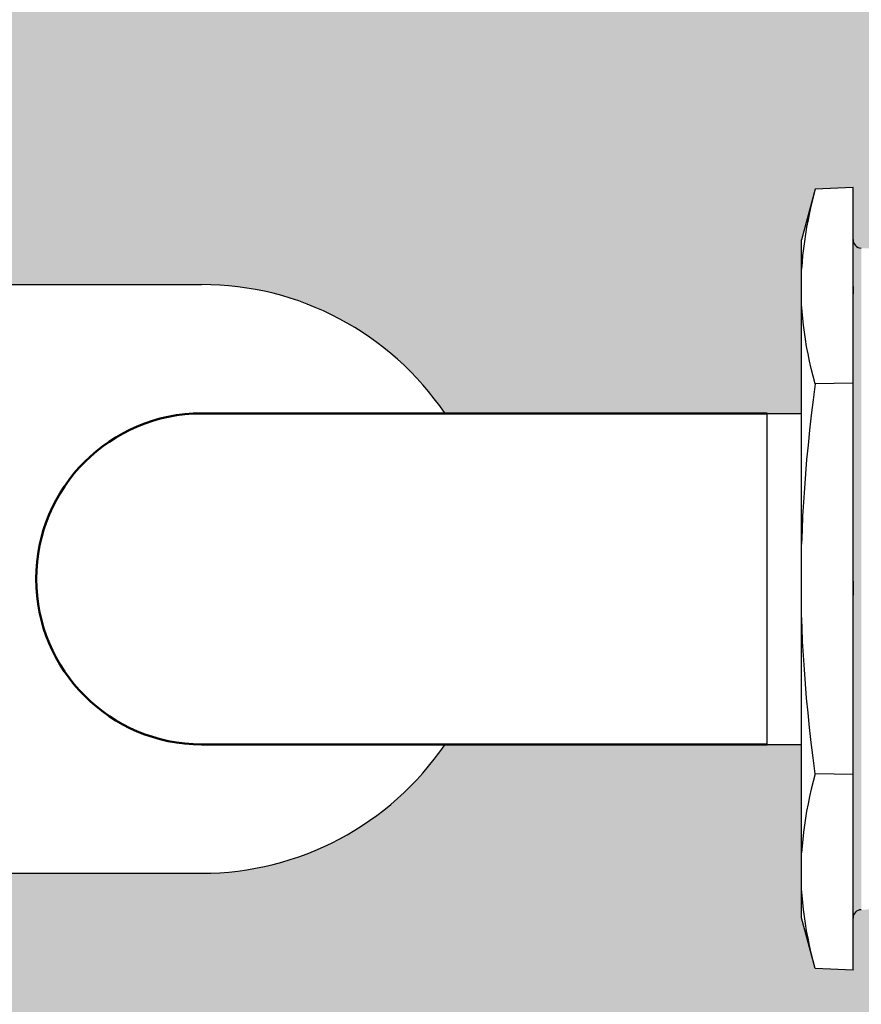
# Model space of a CAD drawing. Extents: x -118729 to -53705, y 33529 to 45095.
# Tile 58 of 83: x -59979 to -59861, y 35468 to 35605. Entities that reach past the tile are written whole.
import ezdxf

# ---------------------------------------------------------------- set-up
doc = ezdxf.new("R2010")
doc.units = 0
doc.header["$LTSCALE"] = 10
doc.header["$MEASUREMENT"] = 0
doc.linetypes.add('phl_thick', pattern=[0])
doc.layers.add('AM_0', color=7, linetype='CONTINUOUS', lineweight=50)
doc.layers.add('AM_8', color=1, linetype='CONTINUOUS', lineweight=25)
doc.layers.add('projection', color=7, linetype='CONTINUOUS')

msp = doc.modelspace()

# ---------------------------------------------------------------- hatches: boundary and pattern name
at = {"layer": 'AM_8'}
h = msp.add_hatch(dxfattribs=at)
h.set_pattern_fill('HEX', color=9, scale=1.600000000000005, angle=45, style=0)
h.set_pattern_definition([(45, (-46406.56915548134, 36684.14023366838), (-6.221703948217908, 6.221703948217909), [5.080000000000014, -10.16000000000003]), (165, (-46406.56915548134, 36684.14023366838), (-2.277301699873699, -8.499005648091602), [5.08, -10.16]), (104.9999999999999, (-46402.97705303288, 36687.73233611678), (-8.499005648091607, -2.277301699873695), [5.08, -10.16])])
edge = h.paths.add_edge_path(flags=16)
edge.add_line((-59825.65901947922, 35580.71476859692), (-59825.65901947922, 35580.56656859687))
edge.add_line((-59825.65901947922, 35580.56656859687), (-59824.23933547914, 35581.98625259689))
edge.add_line((-59824.23933547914, 35581.98625259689), (-59823.32782928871, 35581.07474846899))
edge.add_arc((-59774.45901947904, 35527.11476859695), 72.79999999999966, 92.8344637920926, 132.1655355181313, ccw=False)
edge.add_line((-59778.05901947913, 35599.82570312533), (-59778.05901947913, 35601.11476859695))
edge.add_line((-59778.05901947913, 35601.11476859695), (-59770.85901947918, 35601.11476859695))
edge.add_line((-59770.85901947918, 35601.11476859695), (-59770.85901947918, 35599.82570312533))
edge.add_arc((-59774.45901947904, 35527.11476859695), 72.79999999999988, 47.83446448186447, 87.1655362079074, ccw=False)
edge.add_line((-59725.59020966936, 35581.07474846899), (-59724.67870347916, 35581.98625259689))
edge.add_line((-59724.67870347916, 35581.98625259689), (-59719.58753547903, 35576.89508459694))
edge.add_line((-59719.58753547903, 35576.89508459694), (-59720.49903960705, 35575.98357840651))
edge.add_arc((-59774.45901947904, 35527.11476859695), 72.80000000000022, 2.8344637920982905, 42.16553551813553, ccw=False)
edge.add_line((-59701.74808495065, 35530.71476859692), (-59700.45901947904, 35530.71476859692))
edge.add_line((-59700.45901947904, 35530.71476859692), (-59700.45901947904, 35523.51476859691))
edge.add_line((-59700.45901947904, 35523.51476859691), (-59701.74808495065, 35523.51476859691))
edge.add_arc((-59774.45901947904, 35527.11476859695), 72.7999999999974, 317.8344644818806, 357.1655362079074, ccw=False)
edge.add_line((-59720.49903960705, 35478.24595878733), (-59719.58753547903, 35477.3344525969))
edge.add_line((-59719.58753547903, 35477.3344525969), (-59724.67870347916, 35472.24328459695))
edge.add_line((-59724.67870347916, 35472.24328459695), (-59725.59020966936, 35473.15478872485))
edge.add_arc((-59774.45901947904, 35527.11476859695), 72.79999999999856, 272.8344637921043, 312.1655355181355, ccw=False)
edge.add_line((-59770.85901947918, 35454.40383406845), (-59770.85901947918, 35453.11476859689))
edge.add_line((-59770.85901947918, 35453.11476859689), (-59778.05901947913, 35453.11476859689))
edge.add_line((-59778.05901947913, 35453.11476859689), (-59778.05901947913, 35454.40383406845))
edge.add_arc((-59774.45901947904, 35527.11476859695), 72.79999999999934, 227.8344644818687, 267.1655362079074, ccw=False)
edge.add_line((-59823.32782928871, 35473.15478872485), (-59824.23933547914, 35472.24328459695))
edge.add_line((-59824.23933547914, 35472.24328459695), (-59825.57318406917, 35473.57713318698))
edge.add_line((-59825.57318406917, 35473.57713318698), (-59825.65901947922, 35473.51476859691))
edge.add_line((-59825.65901947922, 35473.51476859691), (-59844.45901947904, 35473.51476859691))
edge.add_line((-59844.45901947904, 35473.51476859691), (-59844.45901947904, 35472.39476699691))
edge.add_line((-59844.45901947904, 35472.39476699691), (-59858.45901947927, 35472.39476699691))
edge.add_line((-59858.45901947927, 35472.39476699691), (-59858.45901947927, 35481.61712367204))
edge.add_line((-59858.45901947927, 35481.61712367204), (-59859.40622096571, 35481.58752219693))
edge.add_line((-59859.40622096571, 35481.58752219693), (-59860.30944656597, 35480.8561013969))
edge.add_line((-59860.30944656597, 35480.8561013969), (-59861.44370416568, 35480.82065579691))
edge.add_line((-59861.44370416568, 35480.82065579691), (-59861.44370416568, 35573.40888139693))
edge.add_line((-59861.44370416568, 35573.40888139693), (-59860.30944656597, 35573.37343579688))
edge.add_line((-59860.30944656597, 35573.37343579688), (-59859.40622096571, 35572.64201499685))
edge.add_line((-59859.40622096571, 35572.64201499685), (-59858.45901947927, 35572.61241352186))
edge.add_line((-59858.45901947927, 35572.61241352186), (-59858.45901947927, 35581.83477019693))
edge.add_line((-59858.45901947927, 35581.83477019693), (-59844.45901947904, 35581.83477019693))
edge.add_line((-59844.45901947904, 35581.83477019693), (-59844.45901947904, 35580.71476859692))
edge.add_line((-59844.45901947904, 35580.71476859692), (-59825.65901947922, 35580.71476859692))
edge = h.paths.add_edge_path(flags=16)
edge.add_line((-60455.40638900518, 35462.44064142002), (-60431.64092047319, 35462.44064142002))
edge.add_line((-60431.64092047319, 35462.44064142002), (-60425.6995533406, 35462.44064142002))
edge.add_line((-60425.6995533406, 35462.44064142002), (-60395.99271767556, 35462.44064142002))
edge.add_line((-60395.99271767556, 35462.44064142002), (-60390.05135054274, 35462.44064142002))
edge.add_line((-60390.05135054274, 35462.44064142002), (-60350.04062979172, 35462.44064142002))
edge.add_arc((-60338.15760940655, 35421.22233482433), 42.89702754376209, -103.58519168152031, 106.0819924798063, ccw=False)
edge.add_line((-60348.23373073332, 35379.52549140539), (-61022.16533288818, 35379.52549140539))
edge.add_line((-61022.16533288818, 35379.52549140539), (-61022.16533288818, 35375.35306732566))
edge.add_line((-61022.16533288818, 35375.35306732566), (-61031.56373336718, 35375.35306732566))
edge.add_line((-61031.56373336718, 35375.35306732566), (-61031.56373336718, 35466.61306549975))
edge.add_line((-61031.56373336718, 35466.61306549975), (-61022.16533288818, 35466.61306549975))
edge.add_line((-61022.16533288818, 35466.61306549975), (-61022.16533288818, 35462.44064142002))
edge.add_line((-61022.16533288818, 35462.44064142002), (-61001.88206312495, 35462.44064142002))
edge.add_line((-61001.88206312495, 35462.44064142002), (-60966.36396244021, 35462.44064142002))
edge.add_line((-60966.36396244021, 35462.44064142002), (-60930.71575964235, 35462.44064142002))
edge.add_line((-60930.71575964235, 35462.44064142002), (-60924.77439250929, 35462.44064142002))
edge.add_line((-60924.77439250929, 35462.44064142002), (-60895.06755684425, 35462.44064142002))
edge.add_line((-60895.06755684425, 35462.44064142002), (-60889.12618971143, 35462.44064142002))
edge.add_line((-60889.12618971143, 35462.44064142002), (-60823.77115124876, 35462.44064142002))
edge.add_line((-60823.77115124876, 35462.44064142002), (-60817.82978411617, 35462.44064142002))
edge.add_line((-60817.82978411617, 35462.44064142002), (-60788.12294845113, 35462.44064142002))
edge.add_line((-60788.12294845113, 35462.44064142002), (-60782.18158131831, 35462.44064142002))
edge.add_line((-60782.18158131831, 35462.44064142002), (-60740.59201138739, 35462.44064142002))
edge.add_line((-60740.59201138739, 35462.44064142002), (-60710.88517572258, 35462.44064142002))
edge.add_line((-60710.88517572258, 35462.44064142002), (-60645.53013726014, 35462.44064142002))
edge.add_line((-60645.53013726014, 35462.44064142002), (-60639.58877012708, 35462.44064142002))
edge.add_line((-60639.58877012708, 35462.44064142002), (-60574.23373166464, 35462.44064142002))
edge.add_line((-60574.23373166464, 35462.44064142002), (-60568.29236453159, 35462.44064142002))
edge.add_line((-60568.29236453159, 35462.44064142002), (-60538.58552886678, 35462.44064142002))
edge.add_line((-60538.58552886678, 35462.44064142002), (-60532.64416173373, 35462.44064142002))
edge.add_line((-60532.64416173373, 35462.44064142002), (-60467.28912327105, 35462.44064142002))
edge.add_line((-60467.28912327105, 35462.44064142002), (-60461.34775613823, 35462.44064142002))
edge.add_line((-60461.34775613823, 35462.44064142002), (-60458.48897031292, 35462.44064142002))
edge.add_line((-60458.48897031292, 35462.44064142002), (-60455.40638900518, 35462.44064142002))
edge = h.paths.add_edge_path(flags=16)
edge.add_line((-60640.50384603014, 35580.71476859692), (-60640.50384603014, 35580.61916299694))
edge.add_line((-60640.50384603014, 35580.61916299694), (-60632.5118476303, 35580.61916299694))
edge.add_line((-60632.5118476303, 35580.61916299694), (-60632.04246283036, 35580.14893019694))
edge.add_line((-60632.04246283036, 35580.14893019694), (-60631.57725323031, 35579.68286539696))
edge.add_line((-60631.57725323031, 35579.68286539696), (-60631.11615643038, 35579.22090859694))
edge.add_line((-60631.11615643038, 35579.22090859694), (-60630.65911963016, 35578.76300459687))
edge.add_line((-60630.65911963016, 35578.76300459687), (-60630.2060916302, 35578.30909819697))
edge.add_line((-60630.2060916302, 35578.30909819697), (-60629.75701963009, 35577.85914139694))
edge.add_line((-60629.75701963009, 35577.85914139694), (-60629.31184763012, 35577.41307819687))
edge.add_line((-60629.31184763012, 35577.41307819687), (-60582.22324923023, 35577.41307819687))
edge.add_line((-60582.22324923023, 35577.41307819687), (-60580.77630043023, 35576.3978157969))
edge.add_line((-60580.77630043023, 35576.3978157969), (-60579.3592964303, 35575.40348939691))
edge.add_line((-60579.3592964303, 35575.40348939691), (-60577.97132043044, 35574.42944779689))
edge.add_line((-60577.97132043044, 35574.42944779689), (-60576.61151803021, 35573.47508059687))
edge.add_line((-60576.61151803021, 35573.47508059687), (-60575.27902283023, 35572.53979019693))
edge.add_line((-60575.27902283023, 35572.53979019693), (-60573.97302923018, 35571.62300859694))
edge.add_line((-60573.97302923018, 35571.62300859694), (-60572.69275563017, 35570.72418939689))
edge.add_line((-60572.69275563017, 35570.72418939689), (-60572.5118476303, 35570.71476859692))
edge.add_line((-60572.5118476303, 35570.71476859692), (-60555.71184763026, 35568.96476859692))
edge.add_arc((-60555.71184763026, 35566.5647685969), 2.4, 0, 90, ccw=False)
edge.add_line((-60553.31184763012, 35566.5647685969), (-60553.31184763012, 35557.11476859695))
edge.add_line((-60553.31184763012, 35557.11476859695), (-60093.00622096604, 35557.11476859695))
edge.add_line((-60093.00622096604, 35557.11476859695), (-60093.00622096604, 35566.5647685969))
edge.add_arc((-60090.60622096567, 35566.5647685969), 2.4, 90, 180, ccw=False)
edge.add_line((-60090.60622096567, 35568.96476859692), (-60073.80622096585, 35570.71476859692))
edge.add_line((-60073.80622096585, 35570.71476859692), (-60073.62531296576, 35570.72418939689))
edge.add_line((-60073.62531296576, 35570.72418939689), (-60072.34503936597, 35571.62300859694))
edge.add_line((-60072.34503936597, 35571.62300859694), (-60071.03904576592, 35572.53979019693))
edge.add_line((-60071.03904576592, 35572.53979019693), (-60069.70655056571, 35573.47508059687))
edge.add_line((-60069.70655056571, 35573.47508059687), (-60068.34674816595, 35574.42944779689))
edge.add_line((-60068.34674816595, 35574.42944779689), (-60066.95877216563, 35575.40348939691))
edge.add_line((-60066.95877216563, 35575.40348939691), (-60065.54176816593, 35576.3978157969))
edge.add_line((-60065.54176816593, 35576.3978157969), (-60064.09481936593, 35577.41307819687))
edge.add_line((-60064.09481936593, 35577.41307819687), (-60017.00622096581, 35577.41307819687))
edge.add_line((-60017.00622096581, 35577.41307819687), (-60016.56104896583, 35577.85914139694))
edge.add_line((-60016.56104896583, 35577.85914139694), (-60016.11197696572, 35578.30909819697))
edge.add_line((-60016.11197696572, 35578.30909819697), (-60015.65894896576, 35578.76300459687))
edge.add_line((-60015.65894896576, 35578.76300459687), (-60015.20191216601, 35579.22090859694))
edge.add_line((-60015.20191216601, 35579.22090859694), (-60014.74081536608, 35579.68286539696))
edge.add_line((-60014.74081536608, 35579.68286539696), (-60014.2756057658, 35580.14893019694))
edge.add_line((-60014.2756057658, 35580.14893019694), (-60013.80622096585, 35580.61916299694))
edge.add_line((-60013.80622096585, 35580.61916299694), (-60005.81422256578, 35580.61916299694))
edge.add_line((-60005.81422256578, 35580.61916299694), (-60005.81422256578, 35580.71476859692))
edge.add_line((-60005.81422256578, 35580.71476859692), (-60005.80622096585, 35580.71476859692))
edge.add_line((-60005.80622096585, 35580.71476859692), (-60005.80622096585, 35575.11476859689))
edge.add_line((-60005.80622096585, 35575.11476859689), (-60002.6062209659, 35575.11476859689))
edge.add_line((-60002.6062209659, 35575.11476859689), (-60000.78416576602, 35568.31476859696))
edge.add_line((-60000.78416576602, 35568.31476859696), (-59953.80622096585, 35568.31476859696))
edge.add_arc((-59953.80622096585, 35527.11476859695), 41.20000000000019, 34.20364142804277, 90, ccw=False)
edge.add_line((-59919.7319731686, 35550.27476939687), (-59869.80622096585, 35550.27476939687))
edge.add_line((-59869.80622096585, 35550.27476939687), (-59869.80622096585, 35574.55476779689))
edge.add_line((-59869.80622096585, 35574.55476779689), (-59867.9020433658, 35581.66125259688))
edge.add_line((-59867.9020433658, 35581.66125259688), (-59862.6062209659, 35581.87476619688))
edge.add_line((-59862.6062209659, 35581.87476619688), (-59862.6062209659, 35569.39808139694))
edge.add_line((-59862.6062209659, 35569.39808139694), (-59862.6059017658, 35569.04881099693))
edge.add_line((-59862.6059017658, 35569.04881099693), (-59862.60529136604, 35568.70542699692))
edge.add_line((-59862.60529136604, 35568.70542699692), (-59862.60479296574, 35568.36942539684))
edge.add_line((-59862.60479296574, 35568.36942539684), (-59862.60479296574, 35568.03989659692))
edge.add_line((-59862.60479296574, 35568.03989659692), (-59862.60529136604, 35567.7039253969))
edge.add_line((-59862.60529136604, 35567.7039253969), (-59862.6059017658, 35567.3605813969))
edge.add_line((-59862.6059017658, 35567.3605813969), (-59862.6062209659, 35567.01132939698))
edge.add_line((-59862.6062209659, 35567.01132939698), (-59862.6062209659, 35529.36899739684))
edge.add_line((-59862.6062209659, 35529.36899739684), (-59862.60598416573, 35528.70971019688))
edge.add_line((-59862.60598416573, 35528.70971019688), (-59862.60549616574, 35528.06134299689))
edge.add_line((-59862.60549616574, 35528.06134299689), (-59862.60509056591, 35527.42641099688))
edge.add_line((-59862.60509056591, 35527.42641099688), (-59862.60509056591, 35526.80312619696))
edge.add_line((-59862.60509056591, 35526.80312619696), (-59862.60549616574, 35526.16819419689))
edge.add_line((-59862.60549616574, 35526.16819419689), (-59862.60598416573, 35525.51982699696))
edge.add_line((-59862.60598416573, 35525.51982699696), (-59862.6062209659, 35524.86053979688))
edge.add_line((-59862.6062209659, 35524.86053979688), (-59862.6062209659, 35472.35477099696))
edge.add_line((-59862.6062209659, 35472.35477099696), (-59867.9020433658, 35472.5682845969))
edge.add_line((-59867.9020433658, 35472.5682845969), (-59869.80622096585, 35479.67476939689))
edge.add_line((-59869.80622096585, 35479.67476939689), (-59869.80622096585, 35503.95476779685))
edge.add_line((-59869.80622096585, 35503.95476779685), (-59919.7319731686, 35503.95476779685))
edge.add_arc((-59953.80622096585, 35527.11476859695), 41.20000000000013, 270.00000000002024, 325.7963585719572, ccw=False)
edge.add_line((-59953.80622096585, 35485.91476859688), (-60000.78416576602, 35485.91476859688))
edge.add_line((-60000.78416576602, 35485.91476859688), (-60002.6062209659, 35479.11476859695))
edge.add_line((-60002.6062209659, 35479.11476859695), (-60005.80622096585, 35479.11476859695))
edge.add_line((-60005.80622096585, 35479.11476859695), (-60005.80622096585, 35473.51476859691))
edge.add_line((-60005.80622096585, 35473.51476859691), (-60005.81422256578, 35473.51476859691))
edge.add_line((-60005.81422256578, 35473.51476859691), (-60005.81422256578, 35473.6103741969))
edge.add_line((-60005.81422256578, 35473.6103741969), (-60013.80622096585, 35473.6103741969))
edge.add_line((-60013.80622096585, 35473.6103741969), (-60014.2756057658, 35474.0806069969))
edge.add_line((-60014.2756057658, 35474.0806069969), (-60014.74081536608, 35474.54667179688))
edge.add_line((-60014.74081536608, 35474.54667179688), (-60015.20191216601, 35475.0086285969))
edge.add_line((-60015.20191216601, 35475.0086285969), (-60015.65894896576, 35475.46653259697))
edge.add_line((-60015.65894896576, 35475.46653259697), (-60016.11197696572, 35475.92043899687))
edge.add_line((-60016.11197696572, 35475.92043899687), (-60016.56104896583, 35476.3703957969))
edge.add_line((-60016.56104896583, 35476.3703957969), (-60017.00622096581, 35476.81645899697))
edge.add_line((-60017.00622096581, 35476.81645899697), (-60064.09481936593, 35476.81645899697))
edge.add_line((-60064.09481936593, 35476.81645899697), (-60065.54176816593, 35477.83172139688))
edge.add_line((-60065.54176816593, 35477.83172139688), (-60066.95877216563, 35478.82604779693))
edge.add_line((-60066.95877216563, 35478.82604779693), (-60068.34674816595, 35479.80008939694))
edge.add_line((-60068.34674816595, 35479.80008939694), (-60069.70655056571, 35480.75445659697))
edge.add_line((-60069.70655056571, 35480.75445659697), (-60071.03904576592, 35481.68974699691))
edge.add_line((-60071.03904576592, 35481.68974699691), (-60072.34503936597, 35482.60652859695))
edge.add_line((-60072.34503936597, 35482.60652859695), (-60073.62531296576, 35483.50534779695))
edge.add_line((-60073.62531296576, 35483.50534779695), (-60073.80622096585, 35483.51476859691))
edge.add_line((-60073.80622096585, 35483.51476859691), (-60090.60622096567, 35485.26476859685))
edge.add_arc((-60090.60622096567, 35487.66476859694), 2.4, 180, 270, ccw=False)
edge.add_line((-60093.00622096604, 35487.66476859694), (-60093.00622096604, 35497.11476859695))
edge.add_line((-60093.00622096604, 35497.11476859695), (-60553.31184763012, 35497.11476859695))
edge.add_line((-60553.31184763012, 35497.11476859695), (-60553.31184763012, 35487.66476859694))
edge.add_arc((-60555.71184763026, 35487.66476859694), 2.4, 270, 360, ccw=False)
edge.add_line((-60555.71184763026, 35485.26476859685), (-60572.5118476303, 35483.51476859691))
edge.add_line((-60572.5118476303, 35483.51476859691), (-60572.69275563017, 35483.50534779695))
edge.add_line((-60572.69275563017, 35483.50534779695), (-60573.97302923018, 35482.60652859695))
edge.add_line((-60573.97302923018, 35482.60652859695), (-60575.27902283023, 35481.68974699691))
edge.add_line((-60575.27902283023, 35481.68974699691), (-60576.61151803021, 35480.75445659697))
edge.add_line((-60576.61151803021, 35480.75445659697), (-60577.97132043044, 35479.80008939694))
edge.add_line((-60577.97132043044, 35479.80008939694), (-60579.3592964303, 35478.82604779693))
edge.add_line((-60579.3592964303, 35478.82604779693), (-60580.77630043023, 35477.83172139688))
edge.add_line((-60580.77630043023, 35477.83172139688), (-60582.22324923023, 35476.81645899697))
edge.add_line((-60582.22324923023, 35476.81645899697), (-60629.31184763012, 35476.81645899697))
edge.add_line((-60629.31184763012, 35476.81645899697), (-60629.75701963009, 35476.3703957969))
edge.add_line((-60629.75701963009, 35476.3703957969), (-60630.2060916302, 35475.92043899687))
edge.add_line((-60630.2060916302, 35475.92043899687), (-60630.65911963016, 35475.46653259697))
edge.add_line((-60630.65911963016, 35475.46653259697), (-60631.11615643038, 35475.0086285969))
edge.add_line((-60631.11615643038, 35475.0086285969), (-60631.57725323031, 35474.54667179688))
edge.add_line((-60631.57725323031, 35474.54667179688), (-60632.04246283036, 35474.0806069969))
edge.add_line((-60632.04246283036, 35474.0806069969), (-60632.5118476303, 35473.6103741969))
edge.add_line((-60632.5118476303, 35473.6103741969), (-60640.50384603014, 35473.6103741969))
edge.add_line((-60640.50384603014, 35473.6103741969), (-60640.50384603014, 35473.51476859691))
edge.add_line((-60640.50384603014, 35473.51476859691), (-60640.51184763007, 35473.51476859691))
edge.add_line((-60640.51184763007, 35473.51476859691), (-60640.51184763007, 35479.11476859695))
edge.add_line((-60640.51184763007, 35479.11476859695), (-60643.71184763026, 35479.11476859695))
edge.add_line((-60643.71184763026, 35479.11476859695), (-60645.53390283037, 35485.91476859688))
edge.add_line((-60645.53390283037, 35485.91476859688), (-60692.5118476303, 35485.91476859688))
edge.add_arc((-60692.5118476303, 35527.11476859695), 41.19999999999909, 215.0146870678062, 270, ccw=False)
edge.add_line((-60726.25485314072, 35503.47476903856), (-60769.88919012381, 35503.47476859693))
edge.add_arc((-60769.88919012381, 35497.63476859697), 5.840000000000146, 90, 114.6519509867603)
edge.add_line((-60772.32508355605, 35502.94250099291), (-60777.46076212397, 35498.5263405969))
edge.add_line((-60777.46076212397, 35498.5263405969), (-60777.46076299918, 35498.52634147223))
edge.add_arc((-60780.28919012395, 35501.35476859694), 3.999999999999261, 269.9999656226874, 314.9999999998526, ccw=False)
edge.add_line((-60780.28919252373, 35497.35476859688), (-60780.28919252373, 35497.35476779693))
edge.add_line((-60780.28919252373, 35497.35476779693), (-60797.29142612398, 35497.35476779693))
edge.add_line((-60797.29142612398, 35497.35476779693), (-60797.2691245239, 35497.37789419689))
edge.add_line((-60797.2691245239, 35497.37789419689), (-60797.25458532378, 35497.40066619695))
edge.add_line((-60797.25458532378, 35497.40066619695), (-60797.2472493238, 35497.42296859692))
edge.add_line((-60797.2472493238, 35497.42296859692), (-60797.246541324, 35497.44478299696))
edge.add_line((-60797.246541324, 35497.44478299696), (-60797.25232772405, 35497.46696619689))
edge.add_line((-60797.25232772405, 35497.46696619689), (-60797.26518132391, 35497.48964619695))
edge.add_line((-60797.26518132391, 35497.48964619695), (-60797.28568932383, 35497.51270539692))
edge.add_line((-60797.28568932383, 35497.51270539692), (-60797.31449812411, 35497.53602139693))
edge.add_line((-60797.31449812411, 35497.53602139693), (-60797.35218052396, 35497.55947659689))
edge.add_line((-60797.35218052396, 35497.55947659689), (-60797.39938532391, 35497.58295099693))
edge.add_line((-60797.39938532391, 35497.58295099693), (-60797.45681972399, 35497.60632779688))
edge.add_line((-60797.45681972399, 35497.60632779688), (-60797.39584532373, 35497.65507659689))
edge.add_line((-60797.39584532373, 35497.65507659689), (-60797.33662932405, 35497.70482619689))
edge.add_line((-60797.33662932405, 35497.70482619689), (-60797.27931732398, 35497.75534459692))
edge.add_line((-60797.27931732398, 35497.75534459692), (-60797.22404372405, 35497.80641579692))
edge.add_line((-60797.22404372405, 35497.80641579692), (-60797.17093092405, 35497.85781019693))
edge.add_line((-60797.17093092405, 35497.85781019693), (-60797.11967332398, 35497.9097573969))
edge.add_line((-60797.11967332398, 35497.9097573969), (-60797.06875812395, 35497.9637797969))
edge.add_line((-60797.06875812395, 35497.9637797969), (-60797.06875812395, 35556.26575739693))
edge.add_line((-60797.06875812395, 35556.26575739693), (-60797.11967332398, 35556.31977979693))
edge.add_line((-60797.11967332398, 35556.31977979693), (-60797.17093092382, 35556.37172699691))
edge.add_line((-60797.17093092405, 35556.37172699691), (-60797.22404372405, 35556.42312139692))
edge.add_line((-60797.22404372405, 35556.42312139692), (-60797.27931732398, 35556.47419259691))
edge.add_line((-60797.27931732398, 35556.47419259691), (-60797.33662932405, 35556.52471099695))
edge.add_line((-60797.33662932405, 35556.52471099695), (-60797.39584532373, 35556.57446059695))
edge.add_line((-60797.39584532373, 35556.57446059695), (-60797.45681972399, 35556.6232093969))
edge.add_line((-60797.45681972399, 35556.6232093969), (-60797.37121172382, 35556.65999579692))
edge.add_line((-60797.37121172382, 35556.65999579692), (-60797.30984692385, 35556.69685819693))
edge.add_line((-60797.30984692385, 35556.69685819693), (-60797.27023492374, 35556.73333579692))
edge.add_line((-60797.27023492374, 35556.73333579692), (-60797.2499837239, 35556.76896459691))
edge.add_line((-60797.2499837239, 35556.76896459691), (-60797.24674852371, 35556.80342859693))
edge.add_line((-60797.24674852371, 35556.80342859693), (-60797.2599077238, 35556.83858139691))
edge.add_line((-60797.2599077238, 35556.83858139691), (-60797.29142612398, 35556.87476939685))
edge.add_line((-60797.29142612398, 35556.87476939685), (-60780.28919252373, 35556.87476939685))
edge.add_line((-60780.28919252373, 35556.87476939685), (-60780.28919252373, 35556.87476859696))
edge.add_arc((-60780.28919012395, 35552.87476859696), 3.99999999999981, 44.999999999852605, 90.0000343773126, ccw=False)
edge.add_line((-60777.46076299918, 35555.70319572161), (-60777.46076212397, 35555.70319659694))
edge.add_line((-60777.46076212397, 35555.70319659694), (-60775.44659743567, 35553.86236962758))
edge.add_arc((-60780.26107492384, 35547.67476859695), 7.840000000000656, 43.03502016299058, 52.1140621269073, ccw=False)
edge.add_line((-60774.53053107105, 35553.02513934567), (-60772.41481901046, 35551.0915041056))
edge.add_arc((-60770.60327266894, 35555.03880394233), 4.343141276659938, 245.3480457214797, 279.4633509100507)
edge.add_line((-60769.88918772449, 35550.75476859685), (-60726.25485283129, 35550.75476859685))
edge.add_arc((-60692.5118476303, 35527.11476859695), 41.19999999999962, 89.99999999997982, 144.9853121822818, ccw=False)
edge.add_line((-60692.5118476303, 35568.31476859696), (-60645.53390283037, 35568.31476859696))
edge.add_line((-60645.53390283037, 35568.31476859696), (-60643.71184763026, 35575.11476859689))
edge.add_line((-60643.71184763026, 35575.11476859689), (-60640.51184763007, 35575.11476859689))
edge.add_line((-60640.51184763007, 35575.11476859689), (-60640.51184763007, 35580.71476859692))
edge.add_line((-60640.51184763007, 35580.71476859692), (-60640.50384603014, 35580.71476859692))
edge = h.paths.add_edge_path()
edge.add_arc((-60753.08494265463, 35953.94102134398), 268.3364670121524, 201.7314666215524, 216.1050728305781)
edge.add_arc((-60925.72155674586, 35814.62507965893), 48.00000000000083, 203.0661873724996, 249.9330365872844)
edge.add_arc((-60942.05398108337, 35769.91476859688), 0.3999999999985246, 249.9330365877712, 270)
edge.add_line((-60942.05398108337, 35769.51476859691), (-60941.84997184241, 35769.51476859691))
edge.add_line((-60941.84997184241, 35769.51476859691), (-60941.71034195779, 35753.51476859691))
edge.add_line((-60941.71034195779, 35753.51476859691), (-60941.04997184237, 35753.51476859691))
edge.add_line((-60941.04997184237, 35753.51476859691), (-60941.04997184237, 35749.51476859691))
edge.add_line((-60941.04997184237, 35749.51476859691), (-60940.24997184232, 35748.71476859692))
edge.add_line((-60940.24997184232, 35748.71476859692), (-60937.1535408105, 35748.71476859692))
edge.add_line((-60937.1535408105, 35748.71476859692), (-60936.05089903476, 35622.36453595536))
edge.add_arc((-60934.45095995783, 35622.3784984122), 1.599999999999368, 180.4999999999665, 225.0000000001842)
edge.add_line((-60935.58233080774, 35621.2471275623), (-60932.31860099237, 35617.98339774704))
edge.add_arc((-60933.44997184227, 35616.85202689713), 1.600000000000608, -5.210836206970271e-10, 44.999999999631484, ccw=False)
edge.add_line((-60931.84997184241, 35616.85202689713), (-60931.84997184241, 35492.3147685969))
edge.add_arc((-60925.44997184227, 35492.3147685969), 6.400000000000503, 180, 270)
edge.add_line((-60925.44997184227, 35485.91476859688), (-60846.24997184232, 35485.91476859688))
edge.add_arc((-60846.24997184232, 35492.3147685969), 6.39999999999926, 270, 360)
edge.add_line((-60839.84997184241, 35492.3147685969), (-60839.84997184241, 35503.95476779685))
edge.add_line((-60839.84997184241, 35503.95476779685), (-60802.89264692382, 35503.95476779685))
edge.add_line((-60802.89264692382, 35503.95476779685), (-60802.89264692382, 35502.8683085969))
edge.add_line((-60802.89264692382, 35502.8683085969), (-60802.59584532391, 35499.47587099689))
edge.add_line((-60802.59584532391, 35499.47587099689), (-60802.59584532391, 35554.75366619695))
edge.add_line((-60802.59584532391, 35554.75366619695), (-60802.89264692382, 35551.36122859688))
edge.add_line((-60802.89264692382, 35551.36122859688), (-60802.89264692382, 35550.27476939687))
edge.add_line((-60802.89264692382, 35550.27476939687), (-60839.84997184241, 35550.27476939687))
edge.add_line((-60839.84997184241, 35550.27476939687), (-60839.84997184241, 35616.85202689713))
edge.add_arc((-60838.24997184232, 35616.85202689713), 1.600000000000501, 134.9999999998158, 180, ccw=False)
edge.add_line((-60839.38134269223, 35617.98339774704), (-60836.11761287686, 35621.2471275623))
edge.add_arc((-60837.24898372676, 35622.3784984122), 1.600000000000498, 315.0000000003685, 359.5000000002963)
edge.add_line((-60835.64904465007, 35622.36453595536), (-60834.54640287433, 35748.71476859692))
edge.add_line((-60834.54640287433, 35748.71476859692), (-60831.44997184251, 35748.71476859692))
edge.add_line((-60831.44997184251, 35748.71476859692), (-60830.64997184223, 35749.51476859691))
edge.add_line((-60830.64997184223, 35749.51476859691), (-60830.64997184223, 35753.51476859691))
edge.add_line((-60830.64997184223, 35753.51476859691), (-60829.9896017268, 35753.51476859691))
edge.add_line((-60829.9896017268, 35753.51476859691), (-60829.84997184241, 35769.51476859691))
edge.add_line((-60829.84997184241, 35769.51476859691), (-60829.64596260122, 35769.51476859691))
edge.add_arc((-60829.64596260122, 35769.91476859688), 0.4000000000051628, 270, 290.0669634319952)
edge.add_arc((-60845.97838693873, 35814.62507965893), 47.99999999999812, 290.0669634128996, 336.9338126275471)
edge.add_arc((-61018.61500103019, 35953.94102134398), 268.3364670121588, 323.8949271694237, 338.2685333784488)
edge.add_line((-60769.3493763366, 35854.58757210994), (-59609.64856172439, 35854.58757210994))
edge.add_line((-59609.64856172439, 35854.58757210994), (-59606.17789842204, 35834.98363005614))
edge.add_line((-59606.17789842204, 35834.98363005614), (-59600.19445970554, 35804.17620838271))
edge.add_line((-59600.19445970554, 35804.17620838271), (-59594.8218914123, 35777.91284600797))
edge.add_line((-59594.8218914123, 35777.91284600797), (-59590.12096078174, 35754.64049998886))
edge.add_line((-59590.12096078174, 35754.64049998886), (-59586.15243505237, 35732.80612738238))
edge.add_line((-59586.15243505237, 35732.80612738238), (-59582.9530943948, 35711.15148495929))
edge.add_line((-59582.9530943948, 35711.15148495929), (-59580.46377071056, 35689.59752834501))
edge.add_line((-59580.46377071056, 35689.59752834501), (-59578.60130883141, 35668.3600128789))
edge.add_line((-59578.60130883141, 35668.3600128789), (-59577.28255359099, 35647.65469390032))
edge.add_line((-59577.28255359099, 35647.65469390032), (-59576.42434982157, 35627.69732674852))
edge.add_line((-59576.42434982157, 35627.69732674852), (-59575.94354235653, 35608.70366676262))
edge.add_line((-59575.94354235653, 35608.70366676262), (-59575.75697602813, 35590.88946928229))
edge.add_line((-59575.75697602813, 35590.88946928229), (-59575.78149566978, 35574.47048964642))
edge.add_line((-59575.78149566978, 35574.47048964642), (-59575.95260273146, 35559.5982893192))
edge.add_line((-59575.95260273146, 35559.5982893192), (-59576.28042513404, 35546.16765426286))
edge.add_line((-59576.28042513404, 35546.16765426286), (-59576.79374741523, 35534.00917656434))
edge.add_line((-59576.79374741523, 35534.00917656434), (-59577.52135411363, 35522.95344831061))
edge.add_line((-59577.52135411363, 35522.95344831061), (-59578.49202976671, 35512.83106158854))
edge.add_line((-59578.49202976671, 35512.83106158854), (-59579.73455891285, 35503.47260848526))
edge.add_line((-59579.73455891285, 35503.47260848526), (-59581.27772609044, 35494.70868108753))
edge.add_line((-59581.27772609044, 35494.70868108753), (-59583.1503158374, 35486.36987148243))
edge.add_line((-59583.1503158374, 35486.36987148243), (-59585.36778652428, 35478.32299735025))
edge.add_line((-59585.36778652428, 35478.32299735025), (-59587.89229185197, 35470.57977874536))
edge.add_line((-59587.89229185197, 35470.57977874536), (-59590.67265935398, 35463.18816131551))
edge.add_line((-59590.67265935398, 35463.18816131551), (-59593.65771656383, 35456.19609070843))
edge.add_line((-59593.65771656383, 35456.19609070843), (-59596.79629101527, 35449.65151257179))
edge.add_line((-59596.79629101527, 35449.65151257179), (-59600.03721024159, 35443.60237255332))
edge.add_line((-59600.03721024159, 35443.60237255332), (-59603.32930177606, 35438.09661630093))
edge.add_line((-59603.32930177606, 35438.09661630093), (-59606.62139315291, 35433.1821894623))
edge.add_line((-59606.62139315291, 35433.1821894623), (-59609.96145843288, 35428.88839215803))
edge.add_line((-59609.96145843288, 35428.88839215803), (-59613.79405778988, 35425.16994239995))
edge.add_line((-59613.79405778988, 35425.16994239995), (-59618.66289792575, 35421.9629126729))
edge.add_line((-59618.66289792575, 35421.9629126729), (-59625.11168554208, 35419.20337546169))
edge.add_line((-59625.11168554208, 35419.20337546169), (-59633.68412734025, 35416.82740325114))
edge.add_line((-59633.68412734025, 35416.82740325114), (-59644.92393002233, 35414.77106852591))
edge.add_line((-59644.92393002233, 35414.77106852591), (-59659.37480028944, 35412.97044377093))
edge.add_line((-59659.37480028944, 35412.97044377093), (-59677.5804448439, 35411.36160147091))
edge.add_line((-59677.5804448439, 35411.36160147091), (-59699.89533913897, 35409.88434322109))
edge.add_line((-59699.89533913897, 35409.88434322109), (-59725.9170336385, 35408.49338705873))
edge.add_line((-59725.9170336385, 35408.49338705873), (-59755.05384755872, 35407.14718013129))
edge.add_line((-59755.05384755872, 35407.14718013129), (-59786.714100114, 35405.80416958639))
edge.add_line((-59786.714100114, 35405.80416958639), (-59820.30611052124, 35404.42280257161))
edge.add_line((-59820.30611052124, 35404.42280257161), (-59855.23819799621, 35402.96152623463))
edge.add_line((-59855.23819799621, 35402.96152623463), (-59890.91868175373, 35401.37878772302))
edge.add_line((-59890.91868175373, 35401.37878772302), (-59926.75588101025, 35399.6330341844))
edge.add_line((-59926.75588101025, 35399.6330341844), (-59962.22304306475, 35397.6824326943))
edge.add_line((-59962.22304306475, 35397.6824326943), (-59997.05312755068, 35395.48403004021))
edge.add_line((-59997.05312755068, 35395.48403004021), (-60031.04402218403, 35392.99459293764))
edge.add_line((-60031.04402218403, 35392.99459293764), (-60063.99361468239, 35390.17088810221))
edge.add_line((-60063.99361468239, 35390.17088810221), (-60095.69979276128, 35386.96968224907))
edge.add_line((-60095.69979276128, 35386.96968224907), (-60125.96044413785, 35383.34774209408))
edge.add_line((-60125.96044413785, 35383.34774209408), (-60154.57345652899, 35379.26183435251))
edge.add_line((-60154.57345652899, 35379.26183435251), (-60181.33671765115, 35374.66872573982))
edge.add_line((-60181.33671765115, 35374.66872573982), (-60206.15513835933, 35369.56519246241))
edge.add_line((-60206.15513835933, 35369.56519246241), (-60229.36172206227, 35364.10804869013))
edge.add_line((-60229.36172206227, 35364.10804869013), (-60251.39649530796, 35358.49411808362))
edge.add_line((-60251.39649530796, 35358.49411808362), (-60272.69948464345, 35352.92022430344))
edge.add_line((-60272.69948464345, 35352.92022430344), (-60293.71071661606, 35347.5831910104))
edge.add_line((-60293.71071661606, 35347.5831910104), (-60314.87021777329, 35342.67984186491))
edge.add_line((-60314.87021777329, 35342.67984186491), (-60336.61801466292, 35338.40700052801))
edge.add_line((-60336.61801466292, 35338.40700052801), (-60359.39413383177, 35334.96149065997))
edge.add_line((-60359.39413383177, 35334.96149065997), (-60383.56601967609, 35332.48358443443))
edge.add_line((-60383.56601967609, 35332.48358443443), (-60409.21078798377, 35330.88734807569))
edge.add_line((-60409.21078798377, 35330.88734807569), (-60436.33297239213, 35330.03029632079))
edge.add_line((-60436.33297239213, 35330.03029632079), (-60464.93710653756, 35329.76994390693))
edge.add_line((-60464.93710653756, 35329.76994390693), (-60495.0277240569, 35329.96380557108))
edge.add_line((-60495.0277240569, 35329.96380557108), (-60526.60935858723, 35330.4693960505))
edge.add_line((-60526.60935858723, 35330.4693960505), (-60559.68654376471, 35331.14423008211))
edge.add_line((-60559.68654376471, 35331.14423008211), (-60594.26381322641, 35331.84582240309))
edge.add_line((-60594.26381322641, 35331.84582240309), (-60630.26082725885, 35332.45891172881))
edge.add_line((-60630.26082725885, 35332.45891172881), (-60667.25775274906, 35332.97713268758))
edge.add_line((-60667.25775274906, 35332.97713268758), (-60704.7498832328, 35333.42134388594))
edge.add_line((-60704.7498832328, 35333.42134388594), (-60742.23251224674, 35333.8124039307))
edge.add_line((-60742.23251224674, 35333.8124039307), (-60779.20093332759, 35334.17117142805))
edge.add_line((-60779.20093332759, 35334.17117142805), (-60815.15044001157, 35334.51850498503))
edge.add_line((-60815.15044001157, 35334.51850498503), (-60849.57632583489, 35334.87526320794))
edge.add_line((-60849.57632583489, 35334.87526320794), (-60881.97388433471, 35335.26230470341))
edge.add_line((-60881.97388433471, 35335.26230470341), (-60911.92146070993, 35335.72083128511))
edge.add_line((-60911.92146070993, 35335.72083128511), (-60939.3296068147, 35336.3734175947))
edge.add_line((-60939.3296068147, 35336.3734175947), (-60964.19192616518, 35337.3629814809))
edge.add_line((-60964.19192616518, 35337.3629814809), (-60986.50202227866, 35338.83244079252))
edge.add_line((-60986.50202227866, 35338.83244079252), (-61006.25349867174, 35340.92471337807))
edge.add_line((-61006.25349867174, 35340.92471337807), (-61023.43995886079, 35343.78271708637))
edge.add_line((-61023.43995886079, 35343.78271708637), (-61038.05500636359, 35347.54936976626))
edge.add_line((-61038.05500636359, 35347.54936976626), (-61050.0922446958, 35352.3675892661))
edge.add_line((-61050.0922446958, 35352.3675892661), (-61059.60817676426, 35358.36652244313))
edge.add_line((-61059.60817676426, 35358.36652244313), (-61066.91090303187, 35365.62023218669))
edge.add_line((-61066.91090303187, 35365.62023218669), (-61072.37142335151, 35374.1890103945))
edge.add_line((-61072.37142335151, 35374.1890103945), (-61076.36073757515, 35384.13314896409))
edge.add_line((-61076.36073757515, 35384.13314896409), (-61079.24984555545, 35395.51293979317))
edge.add_line((-61079.24984555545, 35395.51293979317), (-61081.40974714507, 35408.38867477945))
edge.add_line((-61081.40974714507, 35408.38867477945), (-61083.2114421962, 35422.82064582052))
edge.add_line((-61083.2114421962, 35422.82064582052), (-61085.02593056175, 35438.86914481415))
edge.add_line((-61085.02593056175, 35438.86914481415), (-61087.12373295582, 35456.52881801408))
edge.add_line((-61087.12373295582, 35456.52881801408), (-61089.37345354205, 35475.53172909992))
edge.add_line((-61089.37345354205, 35475.53172909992), (-61091.5432173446, 35495.54429610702))
edge.add_line((-61091.5432173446, 35495.54429610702), (-61093.40114938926, 35516.23293707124))
edge.add_line((-61093.40114938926, 35516.23293707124), (-61094.71537470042, 35537.26407002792))
edge.add_line((-61094.71537470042, 35537.26407002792), (-61095.2540183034, 35558.30411301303))
edge.add_line((-61095.2540183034, 35558.30411301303), (-61094.78520522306, 35579.01948406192))
edge.add_line((-61094.78520522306, 35579.01948406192), (-61093.07706048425, 35599.0766012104))
edge.add_line((-61093.07706048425, 35599.0766012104), (-61090.04986822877, 35618.35718505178))
edge.add_line((-61090.04986822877, 35618.35718505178), (-61086.23254906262, 35637.60416641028))
edge.add_line((-61086.23254906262, 35637.60416641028), (-61082.30618270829, 35657.77577866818))
edge.add_line((-61082.30618270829, 35657.77577866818), (-61078.9518488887, 35679.83025520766))
edge.add_line((-61078.9518488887, 35679.83025520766), (-61076.85062732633, 35704.72582941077))
edge.add_line((-61076.85062732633, 35704.72582941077), (-61076.68359774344, 35733.42073465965))
edge.add_line((-61076.68359774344, 35733.42073465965), (-61079.13183986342, 35766.87320433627))
edge.add_line((-61079.13183986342, 35766.87320433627), (-61084.87643340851, 35806.04147182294))
edge.add_line((-61084.87643340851, 35806.04147182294), (-61088.71300875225, 35854.58757210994))
edge.add_line((-61088.71300875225, 35854.58757210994), (-61002.350567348, 35854.58757210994))
h.paths.add_polyline_path([(-60976.6402882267, 35831.47889715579), (-60976.60396452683, 35831.15084099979), (-60976.67853769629, 35831.86306269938)])
h.paths.add_polyline_path([(-60977.78109085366, 35844.60694554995), (-60977.74935649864, 35844.21185343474), (-60977.80598792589, 35844.93167329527)])
h.paths.add_polyline_path([(-60976.48399746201, 35830.06736287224), (-60976.44153956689, 35829.72770764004), (-60976.52529728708, 35830.44036071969)])
h.paths.add_polyline_path([(-60977.91311935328, 35846.35066791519), (-60977.88949788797, 35846.02087772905), (-60977.86059462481, 35845.64389800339)])
h.paths.add_polyline_path([(-60976.30860396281, 35828.6642476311), (-60976.25509158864, 35828.28128769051), (-60976.35169495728, 35829.00896754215)])
h.paths.add_polyline_path([(-60978.01179123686, 35847.75622356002), (-60977.98631419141, 35847.37257484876), (-60977.96350487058, 35847.05412338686)])
h.paths.add_polyline_path([(-60976.10460286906, 35827.20431900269), (-60976.04443827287, 35826.80574299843), (-60976.15235575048, 35827.5460612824)])

# ---------------------------------------------------------------- linework, layer by layer
at = {"layer": 'AM_0'}
for p, q in [((-59874.6062209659, 35550.27476939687), (-59953.80622096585, 35550.27476939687)), ((-59874.6062209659, 35503.95476779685), (-59953.80622096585, 35503.95476779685))]:
    msp.add_line(p, q, dxfattribs=at)
msp.add_arc((-59953.80622096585, 35527.11476859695), 23.16000080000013, 90, 270, dxfattribs=at)
at = {"layer": 'projection', "color": 7, "linetype": 'phl_thick'}
for p, q in [((-59867.9020433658, 35581.66125259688), (-59869.80622096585, 35574.55476779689)), ((-59867.9020433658, 35581.66125259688), (-59868.18962576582, 35580.55448379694)), ((-59862.6062209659, 35581.87476619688), (-59867.9020433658, 35581.66125259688)), ((-59862.6062209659, 35472.35477099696), (-59862.6062209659, 35581.87476619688)), ((-59868.18962576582, 35580.55448379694), (-59868.4523561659, 35579.4734413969)), ((-59868.4523561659, 35579.4734413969), (-59868.69112736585, 35578.41518939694)), ((-59868.90670336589, 35577.37694539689), (-59869.09972416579, 35576.35604379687)), ((-59868.69112736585, 35578.41518939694), (-59868.90670336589, 35577.37694539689)), ((-59869.09972416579, 35576.35604379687), (-59869.27071696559, 35575.34991899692)), ((-59869.80622096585, 35479.67476939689), (-59869.80622096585, 35574.55476779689)), ((-59869.27071696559, 35575.34991899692), (-59869.42010336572, 35574.35608299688)), ((-59869.54819216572, 35573.37209899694), (-59869.65518976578, 35572.39557339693)), ((-59869.42010336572, 35574.35608299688), (-59869.54819216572, 35573.37209899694)), ((-59869.65518976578, 35572.39557339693), (-59869.74119696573, 35571.42411579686)), ((-59869.74119696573, 35571.42411579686), (-59869.80622096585, 35570.45535099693)), ((-59862.6059017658, 35569.04881099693), (-59862.6062209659, 35569.39808139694)), ((-59862.60529136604, 35568.70542699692), (-59862.6059017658, 35569.04881099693)), ((-60000.78416576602, 35568.31476859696), (-59953.80622096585, 35568.31476859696)), ((-59862.60529136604, 35567.7039253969), (-59862.6059017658, 35567.3605813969)), ((-59862.60479296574, 35568.36942539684), (-59862.60529136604, 35568.70542699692)), ((-59862.60479296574, 35568.03989659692), (-59862.60529136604, 35567.7039253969)), ((-59862.60479296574, 35568.03989659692), (-59862.60479296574, 35568.36942539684)), ((-59862.6059017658, 35567.3605813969), (-59862.6062209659, 35567.01132939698)), ((-59869.74105696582, 35564.55181979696), (-59869.80622096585, 35565.51844939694)), ((-59869.65482896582, 35563.58376299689), (-59869.74105696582, 35564.55181979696)), ((-59869.54753296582, 35562.61187819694), (-59869.65482896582, 35563.58376299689)), ((-59869.41906896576, 35561.63377819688), (-59869.54753296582, 35562.61187819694)), ((-59869.26922416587, 35560.64706219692), (-59869.41906896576, 35561.63377819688)), ((-59869.09768816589, 35559.64930219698), (-59869.26922416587, 35560.64706219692)), ((-59868.90403856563, 35558.63802299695), (-59869.09768816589, 35559.64930219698)), ((-59868.68774256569, 35557.61067019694), (-59868.90403856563, 35558.63802299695)), ((-59868.44815216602, 35556.56460059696), (-59868.68774256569, 35557.61067019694)), ((-59868.18450016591, 35555.49706539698), (-59868.44815216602, 35556.56460059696)), ((-59867.89588496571, 35554.40515899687), (-59868.18450016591, 35555.49706539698)), ((-59867.89588496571, 35554.40515899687), (-59868.18504656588, 35552.19674939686)), ((-59862.6062209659, 35554.51186619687), (-59867.89588496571, 35554.40515899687)), ((-59868.18504656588, 35552.19674939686), (-59868.44912256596, 35550.03885899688)), ((-59874.6062209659, 35550.27476939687), (-59869.80622096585, 35550.27476939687)), ((-59874.6062209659, 35503.95476779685), (-59874.6062209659, 35550.27476939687)), ((-59868.44912256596, 35550.03885899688), (-59868.68901936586, 35547.92559659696)), ((-59868.68901936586, 35547.92559659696), (-59868.9055161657, 35545.85135339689)), ((-59868.9055161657, 35545.85135339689), (-59869.09926016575, 35543.81076619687)), ((-59869.09926016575, 35543.81076619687), (-59869.27078416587, 35541.79866299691)), ((-59869.27078416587, 35541.79866299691), (-59869.42051856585, 35539.81002059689)), ((-59869.42051856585, 35539.81002059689), (-59869.54877136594, 35537.83992459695)), ((-59869.54877136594, 35537.83992459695), (-59869.65575696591, 35535.88352459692)), ((-59869.65575696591, 35535.88352459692), (-59869.74157216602, 35533.93600059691)), ((-59869.74157216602, 35533.93600059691), (-59869.80622096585, 35531.99251579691)), ((-59862.60598416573, 35528.70971019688), (-59862.6062209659, 35529.36899739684)), ((-59862.60549616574, 35528.06134299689), (-59862.60598416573, 35528.70971019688)), ((-59862.60509056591, 35527.42641099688), (-59862.60549616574, 35528.06134299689)), ((-59862.60509056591, 35526.80312619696), (-59862.60549616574, 35526.16819419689)), ((-59862.60509056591, 35526.80312619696), (-59862.60509056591, 35527.42641099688)), ((-59862.60598416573, 35525.51982699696), (-59862.6062209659, 35524.86053979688)), ((-59862.60549616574, 35526.16819419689), (-59862.60598416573, 35525.51982699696)), ((-59869.74164256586, 35520.29533979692), (-59869.80622096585, 35522.23702139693)), ((-59869.65593376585, 35518.34963019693), (-59869.74164256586, 35520.29533979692)), ((-59869.54909776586, 35516.3950717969), (-59869.65593376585, 35518.34963019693)), ((-59869.42103456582, 35514.42685419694), (-59869.54909776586, 35516.3950717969)), ((-59869.27152896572, 35512.44014379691), (-59869.42103456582, 35514.42685419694)), ((-59869.10027296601, 35510.43003979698), (-59869.27152896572, 35512.44014379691)), ((-59868.90684496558, 35508.39153099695), (-59869.10027296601, 35510.43003979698)), ((-59868.69071216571, 35506.31946539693), (-59868.90684496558, 35508.39153099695)), ((-59868.45122336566, 35504.2084893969), (-59868.69071216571, 35506.31946539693)), ((-59874.6062209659, 35503.95476779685), (-59869.80622096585, 35503.95476779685)), ((-59868.18760816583, 35502.05301899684), (-59868.45122336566, 35504.2084893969)), ((-59867.89896416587, 35499.84717819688), (-59868.18760816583, 35502.05301899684)), ((-59868.18652816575, 35498.75821339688), (-59868.44930416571, 35497.69345179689)), ((-59867.89896416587, 35499.84717819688), (-59868.18652816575, 35498.75821339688)), ((-59862.6062209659, 35499.74046779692), (-59867.89896416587, 35499.84717819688)), ((-59868.44930416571, 35497.69345179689), (-59868.68818176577, 35496.65002859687)), ((-59868.68818176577, 35496.65002859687), (-59868.90392336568, 35495.62520859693)), ((-59869.09716656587, 35494.61637419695), (-59869.26844336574, 35493.62100059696)), ((-59868.90392336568, 35495.62520859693), (-59869.09716656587, 35494.61637419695)), ((-59869.26844336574, 35493.62100059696), (-59869.41816576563, 35492.63663099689)), ((-59869.41816576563, 35492.63663099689), (-59869.54664736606, 35491.66085899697)), ((-59869.65410016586, 35490.69130379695), (-59869.74062336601, 35489.72560219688)), ((-59869.54664736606, 35491.66085899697), (-59869.65410016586, 35490.69130379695)), ((-59869.74062336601, 35489.72560219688), (-59869.80622096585, 35488.76137819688)), ((-60000.78416576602, 35485.91476859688), (-59953.80622096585, 35485.91476859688)), ((-59869.74069376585, 35482.79066299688), (-59869.80622096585, 35483.75795099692)), ((-59869.6542801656, 35481.8206397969), (-59869.74069376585, 35482.79066299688)), ((-59869.5469801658, 35480.84551179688), (-59869.6542801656, 35481.8206397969)), ((-59869.41868416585, 35479.86291339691), (-59869.5469801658, 35480.84551179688)), ((-59867.9020433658, 35472.5682845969), (-59869.80622096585, 35479.67476939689)), ((-59869.26919056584, 35478.87045979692), (-59869.41868416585, 35479.86291339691)), ((-59869.09818576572, 35477.86573579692), (-59869.26919056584, 35478.87045979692)), ((-59868.90525696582, 35476.8462629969), (-59869.09818576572, 35477.86573579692)), ((-59868.68987536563, 35475.80948939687), (-59868.90525696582, 35476.8462629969)), ((-59868.45140656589, 35474.75277499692), (-59868.68987536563, 35475.80948939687)), ((-59868.18909136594, 35473.67334379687), (-59868.45140656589, 35474.75277499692)), ((-59867.9020433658, 35472.5682845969), (-59868.18909136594, 35473.67334379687)), ((-59862.6062209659, 35472.35477099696), (-59867.9020433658, 35472.5682845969))]:
    msp.add_line(p, q, dxfattribs=at)
for centre, radius, start, end in [((-59861.40622096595, 35574.6082957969), 1.199999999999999, 180.0000094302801, 268.2100168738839), ((-59953.80622096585, 35527.11476859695), 41.2, 34.20364142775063, 90), ((-59953.80622096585, 35527.11476859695), 41.2, 270, 325.7963585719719), ((-59861.40622096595, 35479.62124139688), 1.200000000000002, 91.78998312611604, 179.9999905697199)]:
    msp.add_arc(centre, radius, start, end, dxfattribs=at)

doc.saveas('drawing.dxf')
